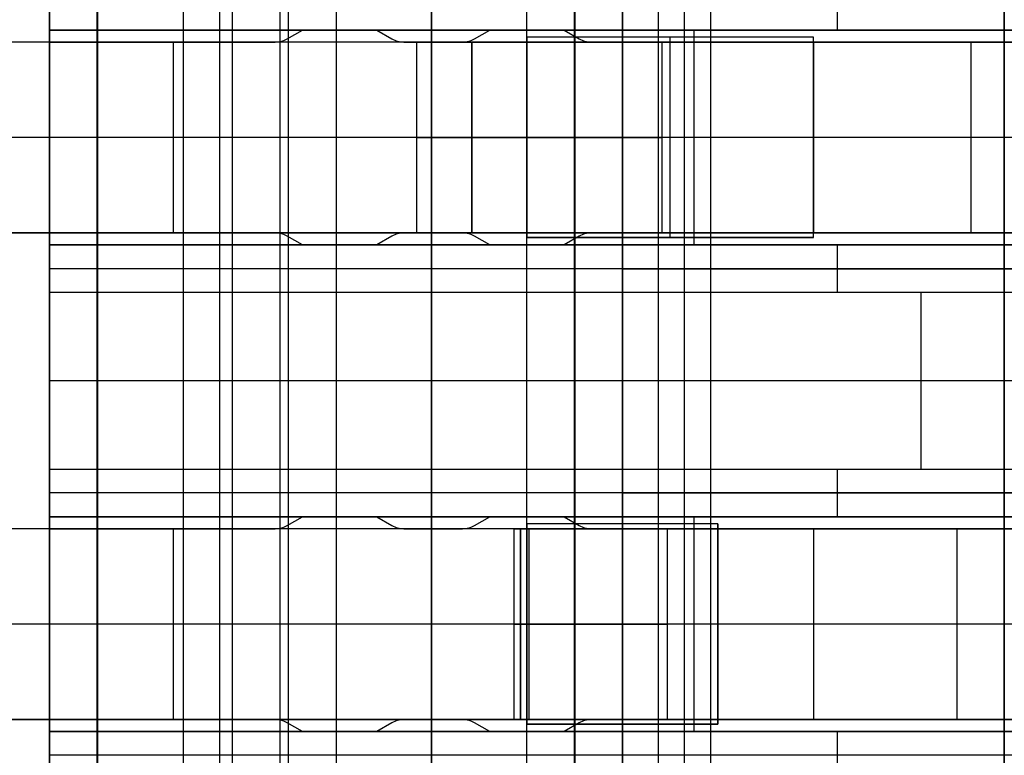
# Model space of a CAD drawing. Extents: x -9 to 8, y 1 to 147.
# Tile 60 of 181: x -4.51 to -2.45, y 60.18 to 61.72. Entities that reach past the tile are written whole.
import ezdxf

# ---------------------------------------------------------------- set-up
doc = ezdxf.new("R2010")
doc.units = 0
doc.layers.add('DEFAULT', color=7, linetype='CONTINUOUS')

msp = doc.modelspace()

# ---------------------------------------------------------------- linework, layer by layer
at = {"layer": 'DEFAULT', "color": 171}
for p, q in [((-4.0614, 27.5358, -104.0368), (-4.0614, 75.396, -104.0368)), ((-3.9627, 70.4573, -106.8618), (-3.9627, 1.062, -106.8618)), ((-3.115, 27.6013, -102.7868), (-3.115, 70.2941, -102.7868)), ((-3.06, 27.5187, -104.3618), (-3.06, 70.2391, -104.3618)), ((-3.17, 69.8869, -101.2118), (-3.17, 27.6838, -101.2118)), ((-4.165, 69.6334, -101.2118), (-4.165, 27.6838, -101.2118)), ((-4.0884, 27.5764, -103.2618), (-4.0884, 69.5618, -103.2618))]:
    msp.add_line(p, q, dxfattribs=at)
at = {"layer": 'DEFAULT', "color": 254}
for p, q in [((-3.8443, 69.7351, -107.0249), (-3.8443, 6.9243, -107.0249)), ((-3.3443, 6.9112, -107.038), (-3.3443, 69.7405, -107.038)), ((-4.3443, 6.9374, -107.0118), (-4.3443, 69.7297, -107.0118)), ((-4.3443, 69.6858, -103.4467), (-4.3443, 15.9673, -103.4467)), ((-4.3443, 69.6858, -100.0967), (-4.3443, 28.694, -100.0967)), ((-4.3443, 28.694, -101.0269), (-4.3443, 69.6858, -101.0269)), ((-4.345, 56.4076, -19.4501), (-4.345, 69.6076, -19.4501)), ((-4.445, 56.5076, -19.5501), (-4.445, 69.5076, -19.5501)), ((-4.445, 69.4576, -26.5501), (-4.445, 56.5576, -26.5501)), ((-3.945, 69.4576, -31.8501), (-3.945, 56.5576, -31.8501)), ((-3.945, 69.4576, -26.5501), (-3.945, 56.5576, -26.5501)), ((-3.3443, 69.4146, -107.3608), (-3.3443, 7.2144, -107.3608)), ((-3.645, 69.3576, -18.4001), (-3.645, 56.6576, -18.4001)), ((-3.645, 56.6576, -18.1001), (-3.645, 69.3576, -18.1001)), ((-3.645, 56.6576, -18.2501), (-3.645, 69.3576, -18.2501)), ((-3.345, 56.8576, -18.4501), (-3.345, 69.1576, -18.4501)), ((-3.3443, 69.0886, -107.6837), (-3.3443, 8.144, -107.6837)), ((-3.245, 57.0576, -18.5501), (-3.245, 68.9576, -18.5501)), ((-4.3443, 15.9673, -104.3769), (-4.3443, 68.8362, -104.3769)), ((-4.3443, 68.049, -105.1566), (-4.3443, 9.1716, -105.1566)), ((-3.245, 68.0076, -19.4501), (-3.245, 58.0076, -19.4501)), ((-3.445, 58.0576, -19.5501), (-3.445, 67.9576, -19.5501)), ((-3.445, 58.0576, -26.5501), (-3.445, 67.9576, -26.5501)), ((-3.445, 58.0576, -23.0501), (-3.445, 67.9576, -23.0501)), ((-2.445, 67.9576, -31.8501), (-2.445, 58.0576, -31.8501)), ((-2.445, 58.0576, -33.7501), (-2.445, 67.9576, -33.7501)), ((-4.445, 61.7026, -29.7501), (-4.445, 61.8026, -29.6501)), ((-2.795, 61.8026, -29.6501), (-2.795, 61.7026, -29.7501)), ((-4.445, 61.2526, -30.4001), (-4.445, 61.7026, -30.4001)), ((-4.445, 61.7026, -30.4001), (-4.445, 61.7026, -29.7501)), ((-1.745, 61.7026, -30.4001), (-4.445, 61.7026, -30.4001)), ((-4.445, 61.7026, -29.7501), (-1.145, 61.7026, -29.7501)), ((-3.9154, 61.7026, -30.2751), (-4.445, 61.7026, -30.2751)), ((-3.9471, 61.6843, -30.3751), (-3.9154, 61.7026, -30.3751)), ((-3.9471, 61.6843, -30.0751), (-3.9154, 61.7026, -30.0751)), ((-3.9471, 61.6843, -30.2251), (-3.9154, 61.7026, -30.2251)), ((-3.9313, 61.6935, -30.3751), (-3.9313, 61.6935, -30.0751)), ((-3.9154, 61.7026, -30.0751), (-3.7595, 61.7026, -30.0751)), ((-3.9154, 61.7026, -30.0751), (-3.9154, 61.7026, -30.3751)), ((-3.9154, 61.7026, -30.3751), (-3.7595, 61.7026, -30.3751)), ((-3.7595, 61.7026, -30.3751), (-3.7595, 61.7026, -30.0751)), ((-3.7595, 61.7026, -30.0751), (-3.7279, 61.6843, -30.0751)), ((-3.7595, 61.7026, -30.3751), (-3.7279, 61.6843, -30.3751)), ((-3.5229, 61.7026, -30.2751), (-3.7595, 61.7026, -30.2751)), ((-3.7595, 61.7026, -30.2251), (-3.7279, 61.6843, -30.2251)), ((-3.7437, 61.6935, -30.3751), (-3.7437, 61.6935, -30.0751)), ((-3.5546, 61.6843, -30.3751), (-3.5229, 61.7026, -30.3751)), ((-3.5546, 61.6843, -30.0751), (-3.5229, 61.7026, -30.0751)), ((-3.5546, 61.6843, -30.2251), (-3.5229, 61.7026, -30.2251)), ((-3.5388, 61.6935, -30.3751), (-3.5388, 61.6935, -30.0751)), ((-3.5229, 61.7026, -30.0751), (-3.3671, 61.7026, -30.0751)), ((-3.5229, 61.7026, -30.0751), (-3.5229, 61.7026, -30.3751)), ((-3.5229, 61.7026, -30.3751), (-3.3671, 61.7026, -30.3751)), ((-3.3671, 61.7026, -30.0751), (-3.3354, 61.6843, -30.0751)), ((-3.3671, 61.7026, -30.3751), (-3.3354, 61.6843, -30.3751)), ((-3.3671, 61.7026, -30.0751), (-3.3671, 61.7026, -30.3751)), ((-3.3671, 61.7026, -30.2251), (-3.3354, 61.6843, -30.2251)), ((-1.145, 61.7026, -30.2751), (-3.3671, 61.7026, -30.2751)), ((-3.3512, 61.6935, -30.3751), (-3.3512, 61.6935, -30.0751)), ((-3.095, 61.2526, -30.4001), (-3.095, 61.7026, -30.4001)), ((-2.795, 61.7026, -29.7501), (-2.795, 61.7026, -30.4001)), ((-2.445, 61.6776, -33.2021), (-4.895, 61.6776, -33.2021)), ((-2.445, 61.6776, -33.5021), (-4.895, 61.6776, -33.5021)), ((-2.445, 61.6776, -33.3521), (-4.895, 61.6776, -33.3521)), ((-4.445, 61.2776, -30.0751), (-4.445, 61.6776, -30.0751)), ((-4.445, 61.6776, -30.0751), (-4.445, 61.6776, -30.3751)), ((-4.445, 61.6776, -30.3751), (-4.445, 61.2776, -30.3751)), ((-4.445, 61.6776, -30.0751), (-3.9721, 61.6776, -30.0751)), ((-3.9721, 61.6776, -30.3751), (-4.445, 61.6776, -30.3751)), ((-3.9721, 61.6776, -30.2251), (-4.445, 61.6776, -30.2251)), ((-4.2086, 61.6776, -30.0751), (-4.2086, 61.6776, -30.3751)), ((-4.185, 61.2776, -33.2021), (-4.185, 61.6776, -33.2021)), ((-4.185, 61.2776, -33.5021), (-4.185, 61.6776, -33.5021)), ((-3.9721, 61.6776, -30.0751), (-3.9721, 61.6776, -30.3751)), ((-3.9471, 61.6843, -30.0751), (-3.9471, 61.6843, -30.3751)), ((-3.7279, 61.6843, -30.0751), (-3.7279, 61.6843, -30.3751)), ((-3.7029, 61.6776, -30.0751), (-3.5796, 61.6776, -30.0751)), ((-3.5796, 61.6776, -30.3751), (-3.7029, 61.6776, -30.3751)), ((-3.7029, 61.6776, -30.3751), (-3.7029, 61.6776, -30.0751)), ((-3.5796, 61.6776, -30.2251), (-3.7029, 61.6776, -30.2251)), ((-3.6757, 61.6776, -23.0764), (-3.445, 61.6776, -23.0764)), ((-3.6757, 61.2776, -23.0764), (-3.6757, 61.6776, -23.0764)), ((-3.445, 61.6776, -24.2301), (-3.6757, 61.6776, -23.0764)), ((-3.67, 61.6776, -33.2021), (-3.67, 61.6776, -33.5021)), ((-3.6412, 61.6776, -30.0751), (-3.6412, 61.6776, -30.3751)), ((-3.5796, 61.6776, -30.0751), (-3.5796, 61.6776, -30.3751)), ((-3.5604, 61.6776, -23.0764), (-3.5604, 61.6776, -23.6532)), ((-3.445, 61.6776, -23.6532), (-3.5604, 61.6776, -23.6532)), ((-3.5604, 61.6776, -23.0764), (-3.5604, 61.2776, -23.0764)), ((-3.5604, 61.2776, -23.6532), (-3.5604, 61.6776, -23.6532)), ((-3.5546, 61.6843, -30.0751), (-3.5546, 61.6843, -30.3751)), ((-3.445, 61.6876, -25.8801), (-3.445, 61.2676, -25.8801)), ((-3.445, 61.6776, -24.1824), (-3.445, 61.6876, -24.1824)), ((-3.445, 61.6876, -24.1824), (-3.445, 61.6876, -25.8801)), ((-2.845, 61.6876, -25.8801), (-3.445, 61.6876, -25.8801)), ((-2.845, 61.6876, -25.5301), (-3.445, 61.6876, -24.1824)), ((-3.0671, 61.6876, -25.0313), (-3.445, 61.6876, -25.0313)), ((-3.445, 61.6776, -23.0372), (-3.445, 61.2776, -23.0372)), ((-3.445, 61.2776, -22.5556), (-3.445, 61.6776, -22.5556)), ((-3.445, 61.6776, -22.5556), (-3.445, 61.6776, -23.0372)), ((-3.445, 61.2776, -23.0764), (-3.445, 61.6776, -23.0764)), ((-3.445, 61.6776, -23.0764), (-3.445, 61.6776, -24.1824)), ((-3.445, 61.6776, -24.1824), (-3.445, 61.6776, -24.2301)), ((-3.445, 61.6776, -23.0372), (-2.1801, 61.6776, -26.9303)), ((-3.445, 61.6776, -24.1824), (-3.445, 61.2776, -24.1824)), ((-3.445, 61.2776, -24.2301), (-3.445, 61.6776, -24.2301)), ((-3.445, 61.2776, -24.2063), (-3.445, 61.6776, -24.2063)), ((-3.3354, 61.6843, -30.0751), (-3.3354, 61.6843, -30.3751)), ((-3.3104, 61.6776, -30.0751), (-1.245, 61.6776, -30.0751)), ((-1.245, 61.6776, -30.3751), (-3.3104, 61.6776, -30.3751)), ((-3.3104, 61.6776, -30.3751), (-3.3104, 61.6776, -30.0751)), ((-3.1617, 61.2776, -22.9383), (-3.1617, 61.6776, -22.9383)), ((-3.1617, 61.6776, -22.9383), (-1.8947, 61.6776, -26.8376)), ((-3.145, 61.2676, -25.8801), (-3.145, 61.6876, -25.8801)), ((-3.145, 61.6876, -25.8801), (-3.145, 61.6876, -24.8563)), ((-3.145, 61.2676, -24.8563), (-3.145, 61.6876, -24.8563)), ((-2.5753, 61.6776, -24.743), (-2.8908, 61.6776, -24.743)), ((-2.845, 61.2676, -25.8801), (-2.845, 61.6876, -25.8801)), ((-2.845, 61.6876, -25.8801), (-2.845, 61.6876, -25.5301)), ((-2.845, 61.2676, -25.5301), (-2.845, 61.6876, -25.5301)), ((-2.845, 61.2676, -25.7051), (-2.845, 61.6876, -25.7051)), ((-2.845, 61.6776, -30.0751), (-2.845, 61.2776, -30.0751)), ((-2.845, 61.6776, -30.3751), (-2.845, 61.2776, -30.3751)), ((-2.6699, 61.6776, -24.452), (-2.6699, 61.6776, -25.4228)), ((-2.5143, 61.2776, -25.9016), (-2.5143, 61.6776, -25.9016)), ((-2.445, 61.6776, -33.5021), (-2.445, 61.6776, -33.2021)), ((-2.445, 61.6776, -33.2021), (-2.445, 61.2776, -33.2021)), ((-2.445, 61.2776, -33.5021), (-2.445, 61.6776, -33.5021)), ((-2.445, 61.4776, -33.2021), (-5.925, 61.4776, -33.2021)), ((-2.445, 61.4776, -33.5021), (-5.925, 61.4776, -33.5021)), ((-1.245, 61.4776, -30.0751), (-4.445, 61.4776, -30.0751)), ((-1.745, 61.4776, -30.4001), (-4.445, 61.4776, -30.4001)), ((-1.245, 61.4776, -30.3751), (-4.445, 61.4776, -30.3751)), ((-3.445, 61.4776, -23.0764), (-3.6757, 61.4776, -23.0764)), ((-3.6757, 61.4776, -23.0764), (-3.445, 61.4776, -24.2301)), ((-2.845, 61.4776, -25.8801), (-3.445, 61.4776, -25.8801)), ((-1.5837, 61.4776, -28.7659), (-3.445, 61.4776, -23.0372)), ((-2.845, 61.4776, -25.5301), (-3.445, 61.4776, -24.1824)), ((-3.445, 61.4776, -24.1824), (-3.445, 61.4776, -24.2301)), ((-1.2983, 61.4776, -28.6732), (-3.1617, 61.4776, -22.9383)), ((-2.845, 61.4776, -25.8801), (-2.845, 61.4776, -25.5301)), ((-4.895, 61.2776, -33.2021), (-2.445, 61.2776, -33.2021)), ((-2.445, 61.2776, -33.5021), (-4.895, 61.2776, -33.5021)), ((-2.445, 61.2776, -33.3521), (-4.895, 61.2776, -33.3521)), ((-4.445, 61.2776, -30.3751), (-4.445, 61.2776, -30.0751)), ((-3.9721, 61.2776, -30.0751), (-4.445, 61.2776, -30.0751)), ((-3.9721, 61.2776, -30.3751), (-4.445, 61.2776, -30.3751)), ((-3.9721, 61.2776, -30.2251), (-4.445, 61.2776, -30.2251)), ((-4.2086, 61.2776, -30.0751), (-4.2086, 61.2776, -30.3751)), ((-3.9721, 61.2776, -30.0751), (-3.9721, 61.2776, -30.3751)), ((-3.5796, 61.2776, -30.0751), (-3.7029, 61.2776, -30.0751)), ((-3.7029, 61.2776, -30.0751), (-3.7029, 61.2776, -30.3751)), ((-3.5796, 61.2776, -30.3751), (-3.7029, 61.2776, -30.3751)), ((-3.5796, 61.2776, -30.2251), (-3.7029, 61.2776, -30.2251)), ((-3.445, 61.2776, -23.0764), (-3.6757, 61.2776, -23.0764)), ((-3.6757, 61.2776, -23.0764), (-3.445, 61.2776, -24.2301)), ((-3.67, 61.2776, -33.2021), (-3.67, 61.2776, -33.5021)), ((-3.6412, 61.2776, -30.0751), (-3.6412, 61.2776, -30.3751)), ((-3.5796, 61.2776, -30.0751), (-3.5796, 61.2776, -30.3751)), ((-3.5604, 61.2776, -23.6532), (-3.5604, 61.2776, -23.0764)), ((-3.445, 61.2776, -23.6532), (-3.5604, 61.2776, -23.6532)), ((-3.445, 61.2776, -23.0372), (-3.445, 61.2776, -22.5556)), ((-3.445, 61.2676, -24.1824), (-3.445, 61.2776, -24.1824)), ((-3.445, 61.2776, -24.1824), (-3.445, 61.2776, -23.0764)), ((-3.445, 61.2776, -24.2301), (-3.445, 61.2776, -24.1824)), ((-2.1801, 61.2776, -26.9303), (-3.445, 61.2776, -23.0372)), ((-1.245, 61.2776, -30.0751), (-3.3104, 61.2776, -30.0751)), ((-3.3104, 61.2776, -30.0751), (-3.3104, 61.2776, -30.3751)), ((-1.245, 61.2776, -30.3751), (-3.3104, 61.2776, -30.3751)), ((-3.1617, 61.2776, -22.9383), (-1.8947, 61.2776, -26.8376)), ((-2.5753, 61.2776, -24.743), (-2.8908, 61.2776, -24.743)), ((-2.6699, 61.2776, -24.452), (-2.6699, 61.2776, -25.4228)), ((-2.445, 61.2776, -33.2021), (-2.445, 61.2776, -33.5021)), ((-3.9471, 61.2709, -30.0751), (-3.9471, 61.2709, -30.3751)), ((-3.9154, 61.2526, -30.0751), (-3.9471, 61.2709, -30.0751)), ((-3.9154, 61.2526, -30.3751), (-3.9471, 61.2709, -30.3751)), ((-3.9154, 61.2526, -30.2251), (-3.9471, 61.2709, -30.2251)), ((-3.9313, 61.2618, -30.3751), (-3.9313, 61.2618, -30.0751)), ((-3.7279, 61.2709, -30.3751), (-3.7595, 61.2526, -30.3751)), ((-3.7279, 61.2709, -30.0751), (-3.7595, 61.2526, -30.0751)), ((-3.7279, 61.2709, -30.2251), (-3.7595, 61.2526, -30.2251)), ((-3.7437, 61.2618, -30.3751), (-3.7437, 61.2618, -30.0751)), ((-3.7279, 61.2709, -30.0751), (-3.7279, 61.2709, -30.3751)), ((-3.5546, 61.2709, -30.0751), (-3.5546, 61.2709, -30.3751)), ((-3.5229, 61.2526, -30.0751), (-3.5546, 61.2709, -30.0751)), ((-3.5229, 61.2526, -30.3751), (-3.5546, 61.2709, -30.3751)), ((-3.5229, 61.2526, -30.2251), (-3.5546, 61.2709, -30.2251)), ((-3.5388, 61.2618, -30.3751), (-3.5388, 61.2618, -30.0751)), ((-3.445, 61.2676, -25.8801), (-3.445, 61.2676, -24.1824)), ((-3.445, 61.2676, -25.8801), (-2.845, 61.2676, -25.8801)), ((-2.845, 61.2676, -25.5301), (-3.445, 61.2676, -24.1824)), ((-3.0671, 61.2676, -25.0313), (-3.445, 61.2676, -25.0313)), ((-3.3354, 61.2709, -30.3751), (-3.3671, 61.2526, -30.3751)), ((-3.3354, 61.2709, -30.0751), (-3.3671, 61.2526, -30.0751)), ((-3.3354, 61.2709, -30.2251), (-3.3671, 61.2526, -30.2251)), ((-3.3512, 61.2618, -30.3751), (-3.3512, 61.2618, -30.0751)), ((-3.3354, 61.2709, -30.0751), (-3.3354, 61.2709, -30.3751)), ((-3.145, 61.2676, -25.8801), (-3.145, 61.2676, -24.8563)), ((-2.845, 61.2676, -25.8801), (-2.845, 61.2676, -25.5301)), ((-4.445, 61.2526, -29.7501), (-4.445, 61.2526, -30.4001)), ((-4.445, 61.2526, -30.4001), (-1.745, 61.2526, -30.4001)), ((-1.145, 61.2526, -29.7501), (-4.445, 61.2526, -29.7501)), ((-4.445, 61.1526, -29.6501), (-4.445, 61.2526, -29.7501)), ((-3.9154, 61.2526, -30.2751), (-4.445, 61.2526, -30.2751)), ((-3.7595, 61.2526, -30.0751), (-3.9154, 61.2526, -30.0751)), ((-3.9154, 61.2526, -30.0751), (-3.9154, 61.2526, -30.3751)), ((-3.7595, 61.2526, -30.3751), (-3.9154, 61.2526, -30.3751)), ((-3.7595, 61.2526, -30.0751), (-3.7595, 61.2526, -30.3751)), ((-3.5229, 61.2526, -30.2751), (-3.7595, 61.2526, -30.2751)), ((-3.3671, 61.2526, -30.0751), (-3.5229, 61.2526, -30.0751)), ((-3.5229, 61.2526, -30.3751), (-3.5229, 61.2526, -30.0751)), ((-3.3671, 61.2526, -30.3751), (-3.5229, 61.2526, -30.3751)), ((-3.3671, 61.2526, -30.0751), (-3.3671, 61.2526, -30.3751)), ((-1.145, 61.2526, -30.2751), (-3.3671, 61.2526, -30.2751)), ((-2.795, 61.2526, -30.4001), (-2.795, 61.2526, -29.7501)), ((-2.795, 61.2526, -29.7501), (-2.795, 61.1526, -29.6501)), ((-1.145, 61.2026, -29.7001), (-4.445, 61.2026, -29.7001)), ((-3.245, 61.2026, -28.0501), (-3.245, 60.7326, -28.0501)), ((-1.445, 61.2026, -28.0501), (-3.245, 61.2026, -28.0501)), ((-3.245, 60.7326, -29.5501), (-3.245, 61.2026, -29.5501)), ((-3.245, 61.2026, -29.5501), (-0.245, 61.2026, -29.5501)), ((-3.245, 61.2026, -28.0501), (-3.245, 61.2026, -29.5501)), ((-0.845, 61.2026, -28.8001), (-3.245, 61.2026, -28.8001)), ((-3.245, 60.7326, -28.8001), (-3.245, 61.2026, -28.8001)), ((-4.445, 60.7826, -29.6501), (-4.445, 61.1526, -29.6501)), ((-1.145, 61.1526, -29.6501), (-4.445, 61.1526, -29.6501)), ((-2.62, 61.1526, -29.6501), (-2.62, 60.7826, -29.6501)), ((-4.3443, 61.0003, -107.0118), (-4.3443, 61.0003, -105.1566)), ((-4.3443, 61.0003, -104.3769), (-4.3443, 61.0003, -103.4467)), ((-4.3443, 61.0003, -101.0269), (-4.3443, 61.0003, -100.0967)), ((-0.795, 60.9676, -29.6501), (-4.445, 60.9676, -29.6501)), ((-3.245, 60.9676, -29.5501), (-3.245, 60.9676, -28.0501)), ((-4.445, 60.7826, -29.6501), (-1.145, 60.7826, -29.6501)), ((-4.445, 60.6826, -29.7501), (-4.445, 60.7826, -29.6501)), ((-2.795, 60.7826, -29.6501), (-2.795, 60.6826, -29.7501)), ((-1.145, 60.7326, -29.7001), (-4.445, 60.7326, -29.7001)), ((-3.245, 60.7326, -28.0501), (-1.445, 60.7326, -28.0501)), ((-0.245, 60.7326, -29.5501), (-3.245, 60.7326, -29.5501)), ((-3.245, 60.7326, -29.5501), (-3.245, 60.7326, -28.0501)), ((-0.845, 60.7326, -28.8001), (-3.245, 60.7326, -28.8001)), ((-4.445, 60.2326, -31.3501), (-4.445, 60.6826, -31.3501)), ((-4.445, 60.6826, -31.3501), (-4.445, 60.6826, -29.7501)), ((-1.745, 60.6826, -31.3501), (-4.445, 60.6826, -31.3501)), ((-4.445, 60.6826, -29.7501), (-1.145, 60.6826, -29.7501)), ((-1.145, 60.6826, -30.7501), (-4.445, 60.6826, -30.7501)), ((-3.9471, 60.6643, -31.3251), (-3.9154, 60.6826, -31.3251)), ((-3.9471, 60.6643, -31.0251), (-3.9154, 60.6826, -31.0251)), ((-3.9471, 60.6643, -31.1751), (-3.9154, 60.6826, -31.1751)), ((-3.9154, 60.6826, -31.0251), (-3.7595, 60.6826, -31.0251)), ((-3.9154, 60.6826, -31.0251), (-3.9154, 60.6826, -31.3251)), ((-3.9154, 60.6826, -31.3251), (-3.7595, 60.6826, -31.3251)), ((-3.7595, 60.6826, -31.3251), (-3.7595, 60.6826, -31.0251)), ((-3.7595, 60.6826, -31.0251), (-3.7279, 60.6643, -31.0251)), ((-3.7595, 60.6826, -31.3251), (-3.7279, 60.6643, -31.3251)), ((-3.7595, 60.6826, -31.1751), (-3.7279, 60.6643, -31.1751)), ((-3.5546, 60.6643, -31.3251), (-3.5229, 60.6826, -31.3251)), ((-3.5546, 60.6643, -31.0251), (-3.5229, 60.6826, -31.0251)), ((-3.5546, 60.6643, -31.1751), (-3.5229, 60.6826, -31.1751)), ((-3.5229, 60.6826, -31.0251), (-3.3671, 60.6826, -31.0251)), ((-3.5229, 60.6826, -31.0251), (-3.5229, 60.6826, -31.3251)), ((-3.5229, 60.6826, -31.3251), (-3.3671, 60.6826, -31.3251)), ((-3.3671, 60.6826, -31.0251), (-3.3354, 60.6643, -31.0251)), ((-3.3671, 60.6826, -31.3251), (-3.3354, 60.6643, -31.3251)), ((-3.3671, 60.6826, -31.0251), (-3.3671, 60.6826, -31.3251)), ((-3.3671, 60.6826, -31.1751), (-3.3354, 60.6643, -31.1751)), ((-3.095, 60.2326, -31.3501), (-3.095, 60.6826, -31.3501)), ((-2.795, 60.6826, -29.7501), (-2.795, 60.6826, -31.3501)), ((-3.9471, 60.6643, -31.0251), (-3.9471, 60.6643, -31.3251)), ((-3.9313, 60.6735, -31.3251), (-3.9313, 60.6735, -31.0251)), ((-3.7437, 60.6735, -31.3251), (-3.7437, 60.6735, -31.0251)), ((-3.7279, 60.6643, -31.0251), (-3.7279, 60.6643, -31.3251)), ((-3.5546, 60.6643, -31.0251), (-3.5546, 60.6643, -31.3251)), ((-3.5388, 60.6735, -31.3251), (-3.5388, 60.6735, -31.0251)), ((-3.445, 60.6676, -24.4301), (-3.445, 60.2476, -24.4301)), ((-3.445, 60.2476, -23.2223), (-3.445, 60.6676, -23.2223)), ((-3.445, 60.6676, -23.2223), (-3.445, 60.6676, -24.4301)), ((-3.045, 60.6676, -24.4301), (-3.445, 60.6676, -24.4301)), ((-3.045, 60.6676, -24.0801), (-3.445, 60.6676, -23.2223)), ((-3.1634, 60.6676, -23.8262), (-3.445, 60.6676, -23.8262)), ((-3.3512, 60.6735, -31.3251), (-3.3512, 60.6735, -31.0251)), ((-3.3354, 60.6643, -31.0251), (-3.3354, 60.6643, -31.3251)), ((-3.245, 60.2476, -24.4301), (-3.245, 60.6676, -24.4301)), ((-3.245, 60.6676, -24.4301), (-3.245, 60.6676, -23.6512)), ((-3.245, 60.2476, -23.6512), (-3.245, 60.6676, -23.6512)), ((-3.045, 60.2476, -24.4301), (-3.045, 60.6676, -24.4301)), ((-3.045, 60.6676, -24.4301), (-3.045, 60.6676, -24.0801)), ((-3.045, 60.6676, -24.0801), (-3.045, 60.2476, -24.0801)), ((-3.045, 60.2476, -24.2551), (-3.045, 60.6676, -24.2551)), ((-2.445, 60.6576, -34.9821), (-4.895, 60.6576, -34.9821)), ((-2.445, 60.6576, -35.2821), (-4.895, 60.6576, -35.2821)), ((-2.445, 60.6576, -35.1321), (-4.895, 60.6576, -35.1321)), ((-4.445, 60.2576, -31.0251), (-4.445, 60.6576, -31.0251)), ((-4.445, 60.6576, -31.0251), (-4.445, 60.6576, -31.3251)), ((-4.445, 60.6576, -31.3251), (-4.445, 60.2576, -31.3251)), ((-4.445, 60.6576, -31.0251), (-3.9721, 60.6576, -31.0251)), ((-3.9721, 60.6576, -31.3251), (-4.445, 60.6576, -31.3251)), ((-3.9721, 60.6576, -31.1751), (-4.445, 60.6576, -31.1751)), ((-4.2086, 60.6576, -31.0251), (-4.2086, 60.6576, -31.3251)), ((-4.185, 60.2576, -34.9821), (-4.185, 60.6576, -34.9821)), ((-4.185, 60.2576, -35.2821), (-4.185, 60.6576, -35.2821)), ((-3.9721, 60.6576, -31.0251), (-3.9721, 60.6576, -31.3251)), ((-3.7029, 60.6576, -31.0251), (-3.5796, 60.6576, -31.0251)), ((-3.5796, 60.6576, -31.3251), (-3.7029, 60.6576, -31.3251)), ((-3.7029, 60.6576, -31.3251), (-3.7029, 60.6576, -31.0251)), ((-3.5796, 60.6576, -31.1751), (-3.7029, 60.6576, -31.1751)), ((-3.67, 60.6576, -34.9821), (-3.67, 60.6576, -35.2821)), ((-3.6412, 60.6576, -31.0251), (-3.6412, 60.6576, -31.3251)), ((-3.5796, 60.6576, -31.0251), (-3.5796, 60.6576, -31.3251)), ((-3.4717, 60.6576, -23.0764), (-3.445, 60.6576, -23.0764)), ((-3.4717, 60.2576, -23.0764), (-3.4717, 60.6576, -23.0764)), ((-3.445, 60.6576, -23.2101), (-3.4717, 60.6576, -23.0764)), ((-3.4584, 60.6576, -23.0764), (-3.4584, 60.6576, -23.1432)), ((-3.445, 60.6576, -23.1432), (-3.4584, 60.6576, -23.1432)), ((-3.4584, 60.6576, -23.0764), (-3.4584, 60.2576, -23.0764)), ((-3.4584, 60.2576, -23.1432), (-3.4584, 60.6576, -23.1432)), ((-3.445, 60.6576, -22.0174), (-3.445, 60.2576, -22.0174)), ((-3.445, 60.2576, -21.5356), (-3.445, 60.6576, -21.5356)), ((-3.445, 60.6576, -21.5356), (-3.445, 60.6576, -22.0174)), ((-3.445, 60.2576, -23.0764), (-3.445, 60.6576, -23.0764)), ((-3.445, 60.6576, -23.0764), (-3.445, 60.6576, -23.2101)), ((-3.445, 60.6576, -23.2101), (-3.445, 60.2576, -23.2101)), ((-3.4403, 60.2576, -22.0336), (-3.4403, 60.6576, -22.0336)), ((-3.4403, 60.6576, -22.0336), (-2.1462, 60.6576, -26.8632)), ((-3.3104, 60.6576, -31.0251), (-1.245, 60.6576, -31.0251)), ((-1.245, 60.6576, -31.3251), (-3.3104, 60.6576, -31.3251)), ((-3.3104, 60.6576, -31.3251), (-3.3104, 60.6576, -31.0251)), ((-3.1506, 60.2576, -21.9559), (-3.1506, 60.6576, -21.9559)), ((-3.1506, 60.6576, -21.9559), (-1.8565, 60.6576, -26.7856)), ((-2.5494, 60.6576, -24.1994), (-2.86, 60.6576, -24.1994)), ((-2.845, 60.6576, -31.0251), (-2.845, 60.2576, -31.0251)), ((-2.845, 60.6576, -31.3251), (-2.845, 60.2576, -31.3251)), ((-2.6507, 60.6576, -23.8213), (-2.6507, 60.6576, -24.9804)), ((-2.5435, 60.2576, -25.3805), (-2.5435, 60.6576, -25.3805)), ((-2.445, 60.6576, -35.2821), (-2.445, 60.6576, -34.9821)), ((-2.445, 60.6576, -34.9821), (-2.445, 60.2576, -34.9821)), ((-2.445, 60.2576, -35.2821), (-2.445, 60.6576, -35.2821)), ((-2.445, 60.4576, -34.9821), (-5.925, 60.4576, -34.9821)), ((-2.445, 60.4576, -35.2821), (-5.925, 60.4576, -35.2821)), ((-1.245, 60.4576, -31.0251), (-4.445, 60.4576, -31.0251)), ((-1.745, 60.4576, -31.3501), (-4.445, 60.4576, -31.3501)), ((-1.245, 60.4576, -31.3251), (-4.445, 60.4576, -31.3251)), ((-3.445, 60.4576, -23.0764), (-3.4717, 60.4576, -23.0764)), ((-3.4717, 60.4576, -23.0764), (-3.445, 60.4576, -23.2101)), ((-3.045, 60.4576, -24.4301), (-3.445, 60.4576, -24.4301)), ((-3.045, 60.4576, -24.0801), (-3.445, 60.4576, -23.2223)), ((-1.6467, 60.4576, -28.7275), (-3.4403, 60.4576, -22.0336)), ((-1.3569, 60.4576, -28.6498), (-3.1506, 60.4576, -21.9559)), ((-3.045, 60.4576, -24.4301), (-3.045, 60.4576, -24.0801)), ((-4.895, 60.2576, -34.9821), (-2.445, 60.2576, -34.9821)), ((-2.445, 60.2576, -35.2821), (-4.895, 60.2576, -35.2821)), ((-2.445, 60.2576, -35.1321), (-4.895, 60.2576, -35.1321)), ((-4.445, 60.2576, -31.3251), (-4.445, 60.2576, -31.0251)), ((-3.9721, 60.2576, -31.0251), (-4.445, 60.2576, -31.0251)), ((-3.9721, 60.2576, -31.3251), (-4.445, 60.2576, -31.3251)), ((-3.9721, 60.2576, -31.1751), (-4.445, 60.2576, -31.1751)), ((-4.2086, 60.2576, -31.0251), (-4.2086, 60.2576, -31.3251)), ((-3.9721, 60.2576, -31.0251), (-3.9721, 60.2576, -31.3251)), ((-3.9471, 60.2509, -31.0251), (-3.9471, 60.2509, -31.3251)), ((-3.9154, 60.2326, -31.0251), (-3.9471, 60.2509, -31.0251)), ((-3.9154, 60.2326, -31.3251), (-3.9471, 60.2509, -31.3251)), ((-3.9154, 60.2326, -31.1751), (-3.9471, 60.2509, -31.1751)), ((-3.7279, 60.2509, -31.3251), (-3.7595, 60.2326, -31.3251)), ((-3.7279, 60.2509, -31.0251), (-3.7595, 60.2326, -31.0251)), ((-3.7279, 60.2509, -31.1751), (-3.7595, 60.2326, -31.1751)), ((-3.7279, 60.2509, -31.0251), (-3.7279, 60.2509, -31.3251)), ((-3.5796, 60.2576, -31.0251), (-3.7029, 60.2576, -31.0251)), ((-3.7029, 60.2576, -31.0251), (-3.7029, 60.2576, -31.3251)), ((-3.5796, 60.2576, -31.3251), (-3.7029, 60.2576, -31.3251)), ((-3.5796, 60.2576, -31.1751), (-3.7029, 60.2576, -31.1751)), ((-3.67, 60.2576, -34.9821), (-3.67, 60.2576, -35.2821)), ((-3.6412, 60.2576, -31.0251), (-3.6412, 60.2576, -31.3251)), ((-3.5796, 60.2576, -31.0251), (-3.5796, 60.2576, -31.3251)), ((-3.5546, 60.2509, -31.0251), (-3.5546, 60.2509, -31.3251)), ((-3.5229, 60.2326, -31.0251), (-3.5546, 60.2509, -31.0251)), ((-3.5229, 60.2326, -31.3251), (-3.5546, 60.2509, -31.3251)), ((-3.5229, 60.2326, -31.1751), (-3.5546, 60.2509, -31.1751)), ((-3.445, 60.2576, -23.0764), (-3.4717, 60.2576, -23.0764)), ((-3.4717, 60.2576, -23.0764), (-3.445, 60.2576, -23.2101)), ((-3.4584, 60.2576, -23.1432), (-3.4584, 60.2576, -23.0764)), ((-3.445, 60.2576, -23.1432), (-3.4584, 60.2576, -23.1432)), ((-3.445, 60.2576, -22.0174), (-3.445, 60.2576, -21.5356)), ((-3.445, 60.2576, -23.2101), (-3.445, 60.2576, -23.0764)), ((-3.445, 60.2476, -24.4301), (-3.445, 60.2476, -23.2223)), ((-3.445, 60.2476, -24.4301), (-3.045, 60.2476, -24.4301)), ((-3.045, 60.2476, -24.0801), (-3.445, 60.2476, -23.2223)), ((-3.1634, 60.2476, -23.8262), (-3.445, 60.2476, -23.8262)), ((-2.1462, 60.2576, -26.8632), (-3.4403, 60.2576, -22.0336)), ((-3.3354, 60.2509, -31.3251), (-3.3671, 60.2326, -31.3251)), ((-3.3354, 60.2509, -31.0251), (-3.3671, 60.2326, -31.0251)), ((-3.3354, 60.2509, -31.1751), (-3.3671, 60.2326, -31.1751)), ((-3.3354, 60.2509, -31.0251), (-3.3354, 60.2509, -31.3251)), ((-1.245, 60.2576, -31.0251), (-3.3104, 60.2576, -31.0251)), ((-3.3104, 60.2576, -31.0251), (-3.3104, 60.2576, -31.3251)), ((-1.245, 60.2576, -31.3251), (-3.3104, 60.2576, -31.3251)), ((-3.245, 60.2476, -24.4301), (-3.245, 60.2476, -23.6512)), ((-3.1506, 60.2576, -21.9559), (-1.8565, 60.2576, -26.7856)), ((-3.045, 60.2476, -24.4301), (-3.045, 60.2476, -24.0801)), ((-2.5494, 60.2576, -24.1994), (-2.86, 60.2576, -24.1994)), ((-2.6507, 60.2576, -23.8213), (-2.6507, 60.2576, -24.9804)), ((-2.445, 60.2576, -34.9821), (-2.445, 60.2576, -35.2821)), ((-4.445, 60.2326, -29.7501), (-4.445, 60.2326, -31.3501)), ((-4.445, 60.2326, -31.3501), (-1.745, 60.2326, -31.3501)), ((-1.145, 60.2326, -29.7501), (-4.445, 60.2326, -29.7501)), ((-4.445, 60.1326, -29.6501), (-4.445, 60.2326, -29.7501)), ((-1.145, 60.2326, -30.7501), (-4.445, 60.2326, -30.7501)), ((-3.9313, 60.2418, -31.3251), (-3.9313, 60.2418, -31.0251)), ((-3.7595, 60.2326, -31.0251), (-3.9154, 60.2326, -31.0251)), ((-3.9154, 60.2326, -31.0251), (-3.9154, 60.2326, -31.3251)), ((-3.7595, 60.2326, -31.3251), (-3.9154, 60.2326, -31.3251)), ((-3.7595, 60.2326, -31.0251), (-3.7595, 60.2326, -31.3251)), ((-3.7437, 60.2418, -31.3251), (-3.7437, 60.2418, -31.0251)), ((-3.5388, 60.2418, -31.3251), (-3.5388, 60.2418, -31.0251)), ((-3.3671, 60.2326, -31.0251), (-3.5229, 60.2326, -31.0251)), ((-3.5229, 60.2326, -31.3251), (-3.5229, 60.2326, -31.0251)), ((-3.3671, 60.2326, -31.3251), (-3.5229, 60.2326, -31.3251)), ((-3.3671, 60.2326, -31.0251), (-3.3671, 60.2326, -31.3251)), ((-3.3512, 60.2418, -31.3251), (-3.3512, 60.2418, -31.0251)), ((-2.795, 60.2326, -31.3501), (-2.795, 60.2326, -29.7501)), ((-2.795, 60.2326, -29.7501), (-2.795, 60.1326, -29.6501)), ((-1.145, 60.1826, -29.7001), (-4.445, 60.1826, -29.7001))]:
    msp.add_line(p, q, dxfattribs=at)
at = {"layer": 'DEFAULT', "color": 254, "extrusion": (-4.14255e-08, -4.94434e-08, 1)}
msp.add_arc((-3.9721, 61.7276, -30.0751), 0.05, 270, 300, dxfattribs=at)
at = {"layer": 'DEFAULT', "color": 254, "extrusion": (-4.37113e-08, -4.37118e-08, 1)}
msp.add_arc((-3.9721, 61.7276, -30.3751), 0.05, 270, 300, dxfattribs=at)
at = {"layer": 'DEFAULT', "color": 254, "extrusion": (-4.37114e-08, -4.37114e-08, 1)}
for centre, start, end in [((-3.9721, 61.7276, -30.2251), 270, 300), ((-3.7029, 61.7276, -30.2251), 240, 270), ((-3.5796, 61.7276, -30.2251), 270, 300), ((-3.3104, 61.7276, -30.0751), 240, 270), ((-3.3104, 61.7276, -30.2251), 240, 270), ((-3.9721, 61.2276, -30.2251), 60, 90), ((-3.7029, 61.2276, -30.2251), 90, 120), ((-3.5796, 61.2276, -30.0751), 60, 90), ((-3.5796, 61.2276, -30.2251), 60, 90), ((-3.3104, 61.2276, -30.2251), 90, 120), ((-3.9721, 60.7076, -31.1751), 270, 300), ((-3.7029, 60.7076, -31.1751), 240, 270), ((-3.5796, 60.7076, -31.3251), 270, 300), ((-3.5796, 60.7076, -31.1751), 270, 300), ((-3.3104, 60.7076, -31.1751), 240, 270), ((-3.9721, 60.2076, -31.1751), 60, 90), ((-3.7029, 60.2076, -31.1751), 90, 120), ((-3.5796, 60.2076, -31.3251), 60, 90), ((-3.5796, 60.2076, -31.1751), 60, 90), ((-3.3104, 60.2076, -31.1751), 90, 120)]:
    msp.add_arc(centre, 0.05, start, end, dxfattribs=at)
at = {"layer": 'DEFAULT', "color": 254, "extrusion": (-4.37118e-08, -4.37127e-08, 1)}
msp.add_arc((-3.7029, 61.7276, -30.0751), 0.05, 240, 270, dxfattribs=at)
at = {"layer": 'DEFAULT', "color": 254, "extrusion": (-4.57331e-08, -4.64047e-08, 1)}
msp.add_arc((-3.7029, 61.7276, -30.3751), 0.05, 240, 270, dxfattribs=at)
at = {"layer": 'DEFAULT', "color": 254, "extrusion": (-4.11457e-08, -4.71289e-08, 1)}
msp.add_arc((-3.5796, 61.7276, -30.0751), 0.05, 270, 300, dxfattribs=at)
at = {"layer": 'DEFAULT', "color": 254, "extrusion": (-4.37113e-08, -4.37116e-08, 1)}
msp.add_arc((-3.5796, 61.7276, -30.3751), 0.05, 270, 300, dxfattribs=at)
at = {"layer": 'DEFAULT', "color": 254, "extrusion": (-4.84295e-10, 1, 4.27539e-08)}
msp.add_arc((3.875, -23.1701, 61.6776), 0.75, 124.983, 162, dxfattribs=at)
at = {"layer": 'DEFAULT', "color": 254, "extrusion": (2.86398e-10, 1, 4.33244e-08)}
msp.add_arc((3.8663, -23.1636, 61.6776), 0.7397, 124.7154, 162.2676, dxfattribs=at)
at = {"layer": 'DEFAULT', "color": 254, "extrusion": (-4.31828e-08, -4.80829e-08, 1)}
msp.add_arc((-3.3104, 61.7276, -30.3751), 0.05, 240, 270, dxfattribs=at)
at = {"layer": 'DEFAULT', "color": 254, "extrusion": (5.32907e-15, 1, 4.37114e-08)}
msp.add_arc((3.875, -23.1701, 61.4776), 0.75, 124.983, 162, dxfattribs=at)
at = {"layer": 'DEFAULT', "color": 254, "extrusion": (-4.41314e-08, -4.02404e-08, 1)}
msp.add_arc((-3.9721, 61.2276, -30.0751), 0.05, 60, 90, dxfattribs=at)
at = {"layer": 'DEFAULT', "color": 254, "extrusion": (-4.37115e-08, -4.37116e-08, 1)}
msp.add_arc((-3.9721, 61.2276, -30.3751), 0.05, 60, 90, dxfattribs=at)
at = {"layer": 'DEFAULT', "color": 254, "extrusion": (-4.49552e-08, -4.20549e-08, 1)}
msp.add_arc((-3.7029, 61.2276, -30.0751), 0.05, 90, 120, dxfattribs=at)
at = {"layer": 'DEFAULT', "color": 254, "extrusion": (-4.37114e-08, -4.37117e-08, 1)}
msp.add_arc((-3.7029, 61.2276, -30.3751), 0.05, 90, 120, dxfattribs=at)
at = {"layer": 'DEFAULT', "color": 254, "extrusion": (-4.37116e-08, -4.37116e-08, 1)}
msp.add_arc((-3.5796, 61.2276, -30.3751), 0.05, 60, 90, dxfattribs=at)
at = {"layer": 'DEFAULT', "color": 254, "extrusion": (7.62163e-10, 1, 4.40998e-08)}
msp.add_arc((3.875, -23.1701, 61.2776), 0.75, 124.983, 162, dxfattribs=at)
at = {"layer": 'DEFAULT', "color": 254, "extrusion": (-4.49554e-08, -4.20543e-08, 1)}
msp.add_arc((-3.3104, 61.2276, -30.0751), 0.05, 90, 120, dxfattribs=at)
at = {"layer": 'DEFAULT', "color": 254, "extrusion": (-4.34471e-08, -4.15255e-08, 1)}
msp.add_arc((-3.3104, 61.2276, -30.3751), 0.05, 90, 120, dxfattribs=at)
at = {"layer": 'DEFAULT', "color": 254, "extrusion": (-4.28562e-08, -3.66397e-08, 1)}
msp.add_arc((-3.9721, 60.7076, -31.0251), 0.05, 270, 300, dxfattribs=at)
at = {"layer": 'DEFAULT', "color": 254, "extrusion": (-4.37114e-08, -4.37112e-08, 1)}
msp.add_arc((-3.9721, 60.7076, -31.3251), 0.05, 270, 300, dxfattribs=at)
at = {"layer": 'DEFAULT', "color": 254, "extrusion": (-4.37115e-08, -4.37118e-08, 1)}
msp.add_arc((-3.7029, 60.7076, -31.0251), 0.05, 240, 270, dxfattribs=at)
at = {"layer": 'DEFAULT', "color": 254, "extrusion": (-4.37114e-08, -4.37113e-08, 1)}
for centre, start, end in [((-3.7029, 60.7076, -31.3251), 240, 270), ((-3.5796, 60.7076, -31.0251), 270, 300), ((-3.9721, 60.2076, -31.3251), 60, 90)]:
    msp.add_arc(centre, 0.05, start, end, dxfattribs=at)
at = {"layer": 'DEFAULT', "color": 254, "extrusion": (-4.37113e-08, -4.37115e-08, 1)}
msp.add_arc((-3.3104, 60.7076, -31.0251), 0.05, 240, 270, dxfattribs=at)
at = {"layer": 'DEFAULT', "color": 254, "extrusion": (-4.38669e-08, -4.24253e-08, 1)}
msp.add_arc((-3.3104, 60.7076, -31.3251), 0.05, 240, 270, dxfattribs=at)
at = {"layer": 'DEFAULT', "color": 254, "extrusion": (-5.25042e-07, 1, -1.23674e-07)}
msp.add_arc((3.875, -22.1501, 60.6576), 0.45, 162.8538, 165, dxfattribs=at)
at = {"layer": 'DEFAULT', "color": 254, "extrusion": (-4.70605e-10, 1, 4.27612e-08)}
msp.add_arc((3.875, -22.1501, 60.6576), 0.75, 124.983, 165, dxfattribs=at)
at = {"layer": 'DEFAULT', "color": 254, "extrusion": (0, 1, 4.37114e-08)}
for radius, start in [(0.45, 162.8538), (0.75, 124.983)]:
    msp.add_arc((3.875, -22.1501, 60.4576), radius, start, 165, dxfattribs=at)
at = {"layer": 'DEFAULT', "color": 254, "extrusion": (-4.24207e-08, -5.4382e-08, 1)}
msp.add_arc((-3.9721, 60.2076, -31.0251), 0.05, 60, 90, dxfattribs=at)
at = {"layer": 'DEFAULT', "color": 254, "extrusion": (-4.37115e-08, -4.3711e-08, 1)}
msp.add_arc((-3.7029, 60.2076, -31.0251), 0.05, 90, 120, dxfattribs=at)
at = {"layer": 'DEFAULT', "color": 254, "extrusion": (-4.37115e-08, -4.37113e-08, 1)}
msp.add_arc((-3.7029, 60.2076, -31.3251), 0.05, 90, 120, dxfattribs=at)
at = {"layer": 'DEFAULT', "color": 254, "extrusion": (-4.37112e-08, -4.37107e-08, 1)}
msp.add_arc((-3.5796, 60.2076, -31.0251), 0.05, 60, 90, dxfattribs=at)
at = {"layer": 'DEFAULT', "color": 254, "extrusion": (-5.74494e-11, 1, 4.37933e-08)}
msp.add_arc((3.8813, -22.1545, 60.2576), 0.7573, 125.1827, 164.8003, dxfattribs=at)
at = {"layer": 'DEFAULT', "color": 254, "extrusion": (5.20287e-07, 1, 1.96792e-07)}
msp.add_arc((3.875, -22.1501, 60.2576), 0.45, 162.8538, 165, dxfattribs=at)
at = {"layer": 'DEFAULT', "color": 254, "extrusion": (6.93077e-10, 1, 4.43191e-08)}
msp.add_arc((3.875, -22.1501, 60.2576), 0.75, 124.983, 165, dxfattribs=at)
at = {"layer": 'DEFAULT', "color": 254, "extrusion": (-4.37115e-08, -4.37109e-08, 1)}
msp.add_arc((-3.3104, 60.2076, -31.0251), 0.05, 90, 120, dxfattribs=at)
at = {"layer": 'DEFAULT', "color": 254, "extrusion": (-4.37894e-08, -4.43538e-08, 1)}
msp.add_arc((-3.3104, 60.2076, -31.3251), 0.05, 90, 120, dxfattribs=at)

doc.saveas('drawing.dxf')
